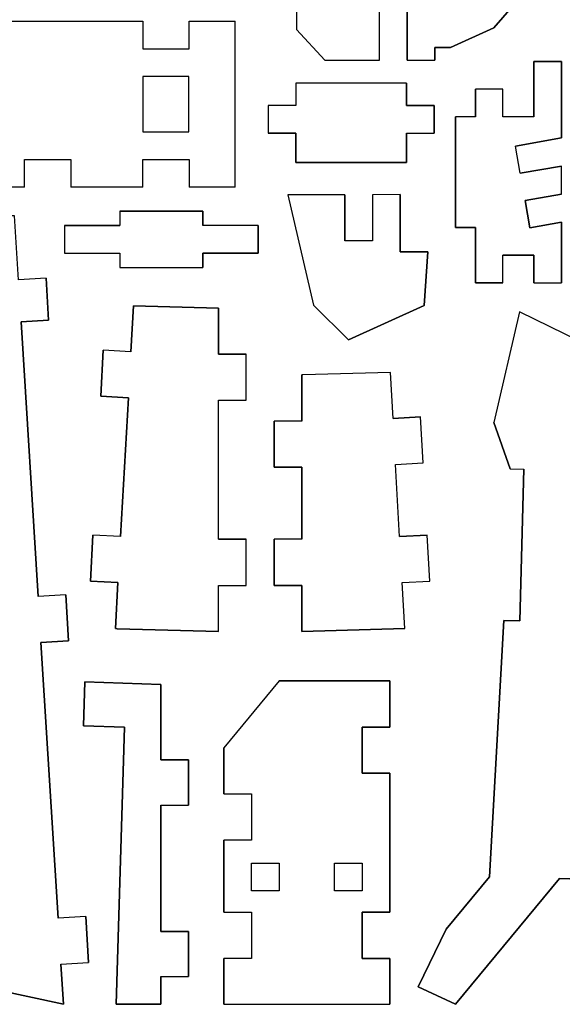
# Model space of a CAD drawing. Extents: x -17.1 to 17.1, y -14.2 to 14.2.
# Tile 18 of 32: x 3.6 to 9.5, y -13.9 to -3.2. Entities that reach past the tile are written whole.
import ezdxf

# ---------------------------------------------------------------- set-up
doc = ezdxf.new("R2010")
doc.units = 0
doc.header["$MEASUREMENT"] = 0
doc.layers.add('CAMADA_1', color=7, linetype='CONTINUOUS')

msp = doc.modelspace()

# ---------------------------------------------------------------- linework, layer by layer
at = {"layer": 'CAMADA_1', "color": 250}
for points, knots in [([(6.63843, -2.71611), (6.63843, -2.71611), (6.63843, -2.51979), (6.63843, -2.51979), (6.63843, -2.51979), (6.63843, -2.51979), (6.57546, -2.51979), (6.57546, -2.51979), (6.57546, -2.51979), (6.57546, -2.51979), (6.532, -1.80471), (6.532, -1.80471), (6.532, -1.80471), (6.532, -1.80471), (6.356, -1.77547), (6.356, -1.77547), (6.356, -1.77547), (6.356, -1.77547), (6.35603, -1.52983), (6.35603, -1.52983), (6.35603, -1.52983), (6.35603, -1.52983), (6.22875, -1.52983), (6.22875, -1.52983), (6.22875, -1.52983), (6.22875, -1.52983), (6.59659, -0.97392), (6.59659, -0.97392), (6.59659, -0.97392), (6.59659, -0.97392), (6.63706, -0.95109), (6.63706, -0.95109), (6.63706, -0.95109), (6.63706, -0.95109), (6.63709, -1.28154), (6.63709, -1.28154), (6.63709, -1.28154), (6.63709, -1.28154), (6.93702, -1.28158), (6.93702, -1.28158), (6.93702, -1.28158), (6.93702, -1.28158), (6.93699, -1.60349), (6.93699, -1.60349), (6.93699, -1.60349), (6.93699, -1.60349), (7.23773, -1.60345), (7.23773, -1.60345), (7.23773, -1.60345), (7.23773, -1.60345), (7.23777, -1.28161), (7.23777, -1.28161), (7.23777, -1.28161), (7.23777, -1.28161), (7.5384, -1.28161), (7.5384, -1.28161), (7.5384, -1.28161), (7.5384, -1.28161), (7.5384, -1.60349), (7.5384, -1.60349), (7.5384, -1.60349), (7.5384, -1.60349), (7.83844, -1.60345), (7.83844, -1.60345), (7.83844, -1.60345), (7.83844, -1.60345), (7.83844, -1.28165), (7.83844, -1.28165), (7.83844, -1.28165), (7.83844, -1.28165), (8.13841, -1.28165), (8.13841, -1.28165), (8.13841, -1.28165), (8.13841, -1.28165), (8.13841, -1.60345), (8.13841, -1.60345), (8.13841, -1.60345), (8.13841, -1.60345), (8.43845, -1.60359), (8.43845, -1.60359), (8.43845, -1.60359), (8.43845, -1.60359), (8.43848, -1.28154), (8.43848, -1.28154), (8.43848, -1.28154), (8.43848, -1.28154), (8.73845, -1.28168), (8.73845, -1.28168), (8.73845, -1.28168), (8.73845, -1.28168), (8.73838, -1.60359), (8.73838, -1.60359), (8.73838, -1.60359), (8.73838, -1.60359), (9.03845, -1.60349), (9.03845, -1.60349), (9.03845, -1.60349), (9.03845, -1.60349), (9.03845, -1.13059), (9.03845, -1.13059), (9.03845, -1.13059), (9.03845, -1.13059), (9.24835, -1.65961), (9.24835, -1.65961), (9.24835, -1.65961), (9.24835, -1.65961), (9.24835, -2.50071), (9.24835, -2.50071), (9.24835, -2.50071), (9.24835, -2.50071), (9.04416, -3.00955), (9.04416, -3.00955), (9.04416, -3.00955), (9.04416, -3.00955), (8.77704, -3.31897), (8.77704, -3.31897), (8.77704, -3.31897), (8.77704, -3.31897), (8.30647, -3.53152), (8.30647, -3.53152), (8.30647, -3.53152), (8.30647, -3.53152), (8.13647, -3.53152), (8.13647, -3.53152), (8.13647, -3.53152), (8.13647, -3.53152), (8.13647, -3.66844), (8.13647, -3.66844), (8.13647, -3.66844), (8.13647, -3.66844), (7.83841, -3.66844), (7.83841, -3.66844), (7.83841, -3.66844), (7.83841, -3.66844), (7.83844, -2.63596), (7.83844, -2.63596), (7.83844, -2.63596), (7.83844, -2.63596), (7.53844, -2.63596), (7.53844, -2.63596), (7.53844, -2.63596), (7.53844, -2.63596), (7.53844, -3.66844), (7.53844, -3.66844), (7.53844, -3.66844), (7.53844, -3.66844), (6.94404, -3.66844), (6.94404, -3.66844), (6.94404, -3.66844), (6.94404, -3.66844), (6.63843, -3.33848), (6.63843, -3.33848), (6.63843, -3.33848), (6.63843, -3.33848), (6.63843, -3.05795), (6.63843, -3.05795), (6.63843, -3.05795), (6.63843, -3.05795), (6.33843, -3.05795), (6.33843, -3.05795), (6.33843, -3.05795), (6.33843, -3.05795), (6.33843, -2.71611), (6.33843, -2.71611), (6.33843, -2.71611), (6.33843, -2.71611), (6.63843, -2.71611), (6.63843, -2.71611)], [0, 0, 0, 0, 0.02325581, 0.02325581, 0.02325581, 0.02325581, 0.04651163, 0.04651163, 0.04651163, 0.04651163, 0.06976744, 0.06976744, 0.06976744, 0.06976744, 0.09302326, 0.09302326, 0.09302326, 0.09302326, 0.11627907, 0.11627907, 0.11627907, 0.11627907, 0.13953488, 0.13953488, 0.13953488, 0.13953488, 0.1627907, 0.1627907, 0.1627907, 0.1627907, 0.18604651, 0.18604651, 0.18604651, 0.18604651, 0.20930233, 0.20930233, 0.20930233, 0.20930233, 0.23255814, 0.23255814, 0.23255814, 0.23255814, 0.25581395, 0.25581395, 0.25581395, 0.25581395, 0.27906977, 0.27906977, 0.27906977, 0.27906977, 0.30232558, 0.30232558, 0.30232558, 0.30232558, 0.3255814, 0.3255814, 0.3255814, 0.3255814, 0.34883721, 0.34883721, 0.34883721, 0.34883721, 0.37209302, 0.37209302, 0.37209302, 0.37209302, 0.39534884, 0.39534884, 0.39534884, 0.39534884, 0.41860465, 0.41860465, 0.41860465, 0.41860465, 0.44186047, 0.44186047, 0.44186047, 0.44186047, 0.46511628, 0.46511628, 0.46511628, 0.46511628, 0.48837209, 0.48837209, 0.48837209, 0.48837209, 0.51162791, 0.51162791, 0.51162791, 0.51162791, 0.53488372, 0.53488372, 0.53488372, 0.53488372, 0.55813953, 0.55813953, 0.55813953, 0.55813953, 0.58139535, 0.58139535, 0.58139535, 0.58139535, 0.60465116, 0.60465116, 0.60465116, 0.60465116, 0.62790698, 0.62790698, 0.62790698, 0.62790698, 0.65116279, 0.65116279, 0.65116279, 0.65116279, 0.6744186, 0.6744186, 0.6744186, 0.6744186, 0.69767442, 0.69767442, 0.69767442, 0.69767442, 0.72093023, 0.72093023, 0.72093023, 0.72093023, 0.74418605, 0.74418605, 0.74418605, 0.74418605, 0.76744186, 0.76744186, 0.76744186, 0.76744186, 0.79069767, 0.79069767, 0.79069767, 0.79069767, 0.81395349, 0.81395349, 0.81395349, 0.81395349, 0.8372093, 0.8372093, 0.8372093, 0.8372093, 0.86046512, 0.86046512, 0.86046512, 0.86046512, 0.88372093, 0.88372093, 0.88372093, 0.88372093, 0.90697674, 0.90697674, 0.90697674, 0.90697674, 0.93023256, 0.93023256, 0.93023256, 0.93023256, 0.95348837, 0.95348837, 0.95348837, 0.95348837, 1, 1, 1, 1]), ([(8.36108, -5.48559), (8.36108, -5.48559), (8.36108, -4.28562), (8.36108, -4.28562), (8.36108, -4.28562), (8.36108, -4.28562), (8.57747, -4.28562), (8.57747, -4.28562), (8.57747, -4.28562), (8.57747, -4.28562), (8.57747, -3.98562), (8.57747, -3.98562), (8.57747, -3.98562), (8.57747, -3.98562), (8.87511, -3.98562), (8.87511, -3.98562), (8.87511, -3.98562), (8.87511, -3.98562), (8.87511, -4.28562), (8.87511, -4.28562), (8.87511, -4.28562), (8.87511, -4.28562), (9.21068, -4.28562), (9.21068, -4.28562), (9.21068, -4.28562), (9.21068, -4.28562), (9.21068, -3.68562), (9.21068, -3.68562), (9.21068, -3.68562), (9.21068, -3.68562), (9.51068, -3.68562), (9.51068, -3.68562), (9.51068, -3.68562), (9.51068, -3.68562), (9.51068, -4.51352), (9.51068, -4.51352), (9.51068, -4.51352), (9.51068, -4.51352), (9.01121, -4.60157), (9.01121, -4.60157), (9.01121, -4.60157), (9.01121, -4.60157), (9.06329, -4.89702), (9.06329, -4.89702), (9.06329, -4.89702), (9.06329, -4.89702), (9.51068, -4.81814), (9.51068, -4.81814), (9.51068, -4.81814), (9.51068, -4.81814), (9.51068, -5.1228), (9.51068, -5.1228), (9.51068, -5.1228), (9.51068, -5.1228), (9.11539, -5.19251), (9.11539, -5.19251), (9.11539, -5.19251), (9.11539, -5.19251), (9.1675, -5.48792), (9.1675, -5.48792), (9.1675, -5.48792), (9.1675, -5.48792), (9.51068, -5.42739), (9.51068, -5.42739), (9.51068, -5.42739), (9.51068, -5.42739), (9.51068, -6.08563), (9.51068, -6.08563), (9.51068, -6.08563), (9.51068, -6.08563), (9.21068, -6.08563), (9.21068, -6.08563), (9.21068, -6.08563), (9.21068, -6.08563), (9.21068, -5.78563), (9.21068, -5.78563), (9.21068, -5.78563), (9.21068, -5.78563), (8.87511, -5.78563), (8.87511, -5.78563), (8.87511, -5.78563), (8.87511, -5.78563), (8.87511, -6.08563), (8.87511, -6.08563), (8.87511, -6.08563), (8.87511, -6.08563), (8.57747, -6.08563), (8.57747, -6.08563), (8.57747, -6.08563), (8.57747, -6.08563), (8.57747, -5.48559), (8.57747, -5.48559), (8.57747, -5.48559), (8.57747, -5.48559), (8.36108, -5.48559), (8.36108, -5.48559)], [0, 0, 0, 0, 0.04, 0.04, 0.04, 0.04, 0.08, 0.08, 0.08, 0.08, 0.12, 0.12, 0.12, 0.12, 0.16, 0.16, 0.16, 0.16, 0.2, 0.2, 0.2, 0.2, 0.24, 0.24, 0.24, 0.24, 0.28, 0.28, 0.28, 0.28, 0.32, 0.32, 0.32, 0.32, 0.36, 0.36, 0.36, 0.36, 0.4, 0.4, 0.4, 0.4, 0.44, 0.44, 0.44, 0.44, 0.48, 0.48, 0.48, 0.48, 0.52, 0.52, 0.52, 0.52, 0.56, 0.56, 0.56, 0.56, 0.6, 0.6, 0.6, 0.6, 0.64, 0.64, 0.64, 0.64, 0.68, 0.68, 0.68, 0.68, 0.72, 0.72, 0.72, 0.72, 0.76, 0.76, 0.76, 0.76, 0.8, 0.8, 0.8, 0.8, 0.84, 0.84, 0.84, 0.84, 0.88, 0.88, 0.88, 0.88, 0.92, 0.92, 0.92, 0.92, 1, 1, 1, 1]), ([(6.33056, -4.46141), (6.33056, -4.46141), (6.33056, -4.16141), (6.33056, -4.16141), (6.33056, -4.16141), (6.33056, -4.16141), (6.63056, -4.16141), (6.63056, -4.16141), (6.63056, -4.16141), (6.63056, -4.16141), (6.63056, -3.91863), (6.63056, -3.91863), (6.63056, -3.91863), (6.63056, -3.91863), (7.83061, -3.91863), (7.83061, -3.91863), (7.83061, -3.91863), (7.83061, -3.91863), (7.83061, -4.16141), (7.83061, -4.16141), (7.83061, -4.16141), (7.83061, -4.16141), (8.13058, -4.16141), (8.13058, -4.16141), (8.13058, -4.16141), (8.13058, -4.16141), (8.13058, -4.46141), (8.13058, -4.46141), (8.13058, -4.46141), (8.13058, -4.46141), (7.83061, -4.46141), (7.83061, -4.46141), (7.83061, -4.46141), (7.83061, -4.46141), (7.83061, -4.78141), (7.83061, -4.78141), (7.83061, -4.78141), (7.83061, -4.78141), (6.63056, -4.78141), (6.63056, -4.78141), (6.63056, -4.78141), (6.63056, -4.78141), (6.63056, -4.46141), (6.63056, -4.46141), (6.63056, -4.46141), (6.63056, -4.46141), (6.33056, -4.46141), (6.33056, -4.46141)], [0, 0, 0, 0, 0.07692308, 0.07692308, 0.07692308, 0.07692308, 0.15384615, 0.15384615, 0.15384615, 0.15384615, 0.23076923, 0.23076923, 0.23076923, 0.23076923, 0.30769231, 0.30769231, 0.30769231, 0.30769231, 0.38461538, 0.38461538, 0.38461538, 0.38461538, 0.46153846, 0.46153846, 0.46153846, 0.46153846, 0.53846154, 0.53846154, 0.53846154, 0.53846154, 0.61538462, 0.61538462, 0.61538462, 0.61538462, 0.69230769, 0.69230769, 0.69230769, 0.69230769, 0.76923077, 0.76923077, 0.76923077, 0.76923077, 0.84615385, 0.84615385, 0.84615385, 0.84615385, 1, 1, 1, 1]), ([(8.02121, -6.33145), (8.02121, -6.33145), (7.20171, -6.70349), (7.20171, -6.70349), (7.20171, -6.70349), (7.20171, -6.70349), (6.82343, -6.32898), (6.82343, -6.32898), (6.82343, -6.32898), (6.82343, -6.32898), (6.54519, -5.12925), (6.54519, -5.12925), (6.54519, -5.12925), (6.54519, -5.12925), (7.16079, -5.12894), (7.16079, -5.12894), (7.16079, -5.12894), (7.16079, -5.12894), (7.16104, -5.62893), (7.16104, -5.62893), (7.16104, -5.62893), (7.16104, -5.62893), (7.46083, -5.62879), (7.46083, -5.62879), (7.46083, -5.62879), (7.46083, -5.62879), (7.46058, -5.1288), (7.46058, -5.1288), (7.46058, -5.1288), (7.46058, -5.1288), (7.76058, -5.12865), (7.76058, -5.12865), (7.76058, -5.12865), (7.76058, -5.12865), (7.76058, -5.74834), (7.76058, -5.74834), (7.76058, -5.74834), (7.76058, -5.74834), (8.06058, -5.7482), (8.06058, -5.7482), (8.06058, -5.7482), (8.06058, -5.7482), (8.02121, -6.33145), (8.02121, -6.33145)], [0, 0, 0, 0, 0.08333333, 0.08333333, 0.08333333, 0.08333333, 0.16666667, 0.16666667, 0.16666667, 0.16666667, 0.25, 0.25, 0.25, 0.25, 0.33333333, 0.33333333, 0.33333333, 0.33333333, 0.41666667, 0.41666667, 0.41666667, 0.41666667, 0.5, 0.5, 0.5, 0.5, 0.58333333, 0.58333333, 0.58333333, 0.58333333, 0.66666667, 0.66666667, 0.66666667, 0.66666667, 0.75, 0.75, 0.75, 0.75, 0.83333333, 0.83333333, 0.83333333, 0.83333333, 1, 1, 1, 1]), ([(4.72341, -5.30804), (4.72341, -5.30804), (5.62342, -5.30804), (5.62342, -5.30804), (5.62342, -5.30804), (5.62342, -5.30804), (5.62342, -5.46415), (5.62342, -5.46415), (5.62342, -5.46415), (5.62342, -5.46415), (6.22342, -5.46415), (6.22342, -5.46415), (6.22342, -5.46415), (6.22342, -5.46415), (6.22342, -5.76415), (6.22342, -5.76415), (6.22342, -5.76415), (6.22342, -5.76415), (5.62342, -5.76415), (5.62342, -5.76415), (5.62342, -5.76415), (5.62342, -5.76415), (5.62342, -5.92025), (5.62342, -5.92025), (5.62342, -5.92025), (5.62342, -5.92025), (4.72341, -5.92025), (4.72341, -5.92025), (4.72341, -5.92025), (4.72341, -5.92025), (4.72341, -5.76415), (4.72341, -5.76415), (4.72341, -5.76415), (4.72341, -5.76415), (4.12341, -5.76415), (4.12341, -5.76415), (4.12341, -5.76415), (4.12341, -5.76415), (4.12341, -5.46415), (4.12341, -5.46415), (4.12341, -5.46415), (4.12341, -5.46415), (4.72341, -5.46415), (4.72341, -5.46415), (4.72341, -5.46415), (4.72341, -5.46415), (4.72341, -5.30804), (4.72341, -5.30804)], [0, 0, 0, 0, 0.07692308, 0.07692308, 0.07692308, 0.07692308, 0.15384615, 0.15384615, 0.15384615, 0.15384615, 0.23076923, 0.23076923, 0.23076923, 0.23076923, 0.30769231, 0.30769231, 0.30769231, 0.30769231, 0.38461538, 0.38461538, 0.38461538, 0.38461538, 0.46153846, 0.46153846, 0.46153846, 0.46153846, 0.53846154, 0.53846154, 0.53846154, 0.53846154, 0.61538462, 0.61538462, 0.61538462, 0.61538462, 0.69230769, 0.69230769, 0.69230769, 0.69230769, 0.76923077, 0.76923077, 0.76923077, 0.76923077, 0.84615385, 0.84615385, 0.84615385, 0.84615385, 1, 1, 1, 1]), ([(3.57995, -5.3569), (3.57995, -5.3569), (3.62292, -6.05336), (3.62292, -6.05336), (3.62292, -6.05336), (3.62292, -6.05336), (3.92233, -6.03473), (3.92233, -6.03473), (3.92233, -6.03473), (3.92233, -6.03473), (3.95055, -6.48808), (3.95055, -6.48808), (3.95055, -6.48808), (3.95055, -6.48808), (3.65111, -6.50671), (3.65111, -6.50671), (3.65111, -6.50671), (3.65111, -6.50671), (3.83649, -9.48677), (3.83649, -9.48677), (3.83649, -9.48677), (3.83649, -9.48677), (4.13593, -9.46814), (4.13593, -9.46814), (4.13593, -9.46814), (4.13593, -9.46814), (4.16698, -9.96718), (4.16698, -9.96718), (4.16698, -9.96718), (4.16698, -9.96718), (3.86754, -9.9858), (3.86754, -9.9858), (3.86754, -9.9858), (3.86754, -9.9858), (4.05356, -12.97598), (4.05356, -12.97598), (4.05356, -12.97598), (4.05356, -12.97598), (4.353, -12.95736), (4.353, -12.95736), (4.353, -12.95736), (4.353, -12.95736), (4.38404, -13.4564), (4.38404, -13.4564), (4.38404, -13.4564), (4.38404, -13.4564), (4.0846, -13.47502), (4.0846, -13.47502), (4.0846, -13.47502), (4.0846, -13.47502), (4.11166, -13.90975), (4.11166, -13.90975), (4.11166, -13.90975), (4.11166, -13.90975), (1.99108, -13.45389), (1.99108, -13.45389), (1.99108, -13.45389), (1.99108, -13.45389), (1.99485, -13.40821), (1.99485, -13.40821), (1.99485, -13.40821), (1.99485, -13.40821), (2.03013, -12.95542), (2.03013, -12.95542), (2.03013, -12.95542), (2.03013, -12.95542), (1.73186, -12.93206), (1.73186, -12.93206), (1.73186, -12.93206), (1.73186, -12.93206), (1.77091, -12.43359), (1.77091, -12.43359), (1.77091, -12.43359), (1.77091, -12.43359), (2.06918, -12.45694), (2.06918, -12.45694), (2.06918, -12.45694), (2.06918, -12.45694), (2.29454, -9.57944), (2.29454, -9.57944), (2.29454, -9.57944), (2.29454, -9.57944), (1.99549, -9.55602), (1.99549, -9.55602), (1.99549, -9.55602), (1.99549, -9.55602), (2.03451, -9.05754), (2.03451, -9.05754), (2.03451, -9.05754), (2.03451, -9.05754), (2.33359, -9.08096), (2.33359, -9.08096), (2.33359, -9.08096), (2.33359, -9.08096), (2.55891, -6.20343), (2.55891, -6.20343), (2.55891, -6.20343), (2.55891, -6.20343), (2.25982, -6.18), (2.25982, -6.18), (2.25982, -6.18), (2.25982, -6.18), (2.29884, -5.68153), (2.29884, -5.68153), (2.29884, -5.68153), (2.29884, -5.68153), (2.59793, -5.70495), (2.59793, -5.70495), (2.59793, -5.70495), (2.59793, -5.70495), (2.6252, -5.3569), (2.6252, -5.3569), (2.6252, -5.3569), (2.6252, -5.3569), (3.57995, -5.3569), (3.57995, -5.3569)], [0, 0, 0, 0, 0.03333333, 0.03333333, 0.03333333, 0.03333333, 0.06666667, 0.06666667, 0.06666667, 0.06666667, 0.1, 0.1, 0.1, 0.1, 0.13333333, 0.13333333, 0.13333333, 0.13333333, 0.16666667, 0.16666667, 0.16666667, 0.16666667, 0.2, 0.2, 0.2, 0.2, 0.23333333, 0.23333333, 0.23333333, 0.23333333, 0.26666667, 0.26666667, 0.26666667, 0.26666667, 0.3, 0.3, 0.3, 0.3, 0.33333333, 0.33333333, 0.33333333, 0.33333333, 0.36666667, 0.36666667, 0.36666667, 0.36666667, 0.4, 0.4, 0.4, 0.4, 0.43333333, 0.43333333, 0.43333333, 0.43333333, 0.46666667, 0.46666667, 0.46666667, 0.46666667, 0.5, 0.5, 0.5, 0.5, 0.53333333, 0.53333333, 0.53333333, 0.53333333, 0.56666667, 0.56666667, 0.56666667, 0.56666667, 0.6, 0.6, 0.6, 0.6, 0.63333333, 0.63333333, 0.63333333, 0.63333333, 0.66666667, 0.66666667, 0.66666667, 0.66666667, 0.7, 0.7, 0.7, 0.7, 0.73333333, 0.73333333, 0.73333333, 0.73333333, 0.76666667, 0.76666667, 0.76666667, 0.76666667, 0.8, 0.8, 0.8, 0.8, 0.83333333, 0.83333333, 0.83333333, 0.83333333, 0.86666667, 0.86666667, 0.86666667, 0.86666667, 0.9, 0.9, 0.9, 0.9, 0.93333333, 0.93333333, 0.93333333, 0.93333333, 1, 1, 1, 1]), ([(5.79057, -9.86671), (5.79057, -9.86671), (4.6941, -9.83651), (4.6941, -9.83651), (4.6941, -9.83651), (4.6941, -9.83651), (4.67413, -9.83538), (4.67413, -9.83538), (4.67413, -9.83538), (4.67413, -9.83538), (4.70218, -9.33616), (4.70218, -9.33616), (4.70218, -9.33616), (4.70218, -9.33616), (4.40267, -9.31934), (4.40267, -9.31934), (4.40267, -9.31934), (4.40267, -9.31934), (4.43071, -8.82012), (4.43071, -8.82012), (4.43071, -8.82012), (4.43071, -8.82012), (4.73022, -8.83695), (4.73022, -8.83695), (4.73022, -8.83695), (4.73022, -8.83695), (4.81485, -7.33126), (4.81485, -7.33126), (4.81485, -7.33126), (4.81485, -7.33126), (4.51531, -7.31443), (4.51531, -7.31443), (4.51531, -7.31443), (4.51531, -7.31443), (4.54336, -6.81521), (4.54336, -6.81521), (4.54336, -6.81521), (4.54336, -6.81521), (4.8429, -6.83204), (4.8429, -6.83204), (4.8429, -6.83204), (4.8429, -6.83204), (4.87094, -6.33283), (4.87094, -6.33283), (4.87094, -6.33283), (4.87094, -6.33283), (5.79057, -6.35865), (5.79057, -6.35865), (5.79057, -6.35865), (5.79057, -6.35865), (5.79057, -6.85864), (5.79057, -6.85864), (5.79057, -6.85864), (5.79057, -6.85864), (6.09057, -6.85864), (6.09057, -6.85864), (6.09057, -6.85864), (6.09057, -6.85864), (6.09057, -7.35863), (6.09057, -7.35863), (6.09057, -7.35863), (6.09057, -7.35863), (5.79057, -7.35863), (5.79057, -7.35863), (5.79057, -7.35863), (5.79057, -7.35863), (5.79057, -8.86672), (5.79057, -8.86672), (5.79057, -8.86672), (5.79057, -8.86672), (6.09057, -8.86672), (6.09057, -8.86672), (6.09057, -8.86672), (6.09057, -8.86672), (6.09057, -9.36671), (6.09057, -9.36671), (6.09057, -9.36671), (6.09057, -9.36671), (5.79057, -9.36671), (5.79057, -9.36671), (5.79057, -9.36671), (5.79057, -9.36671), (5.79057, -9.86671), (5.79057, -9.86671)], [0, 0, 0, 0, 0.04545455, 0.04545455, 0.04545455, 0.04545455, 0.09090909, 0.09090909, 0.09090909, 0.09090909, 0.13636364, 0.13636364, 0.13636364, 0.13636364, 0.18181818, 0.18181818, 0.18181818, 0.18181818, 0.22727273, 0.22727273, 0.22727273, 0.22727273, 0.27272727, 0.27272727, 0.27272727, 0.27272727, 0.31818182, 0.31818182, 0.31818182, 0.31818182, 0.36363636, 0.36363636, 0.36363636, 0.36363636, 0.40909091, 0.40909091, 0.40909091, 0.40909091, 0.45454545, 0.45454545, 0.45454545, 0.45454545, 0.5, 0.5, 0.5, 0.5, 0.54545455, 0.54545455, 0.54545455, 0.54545455, 0.59090909, 0.59090909, 0.59090909, 0.59090909, 0.63636364, 0.63636364, 0.63636364, 0.63636364, 0.68181818, 0.68181818, 0.68181818, 0.68181818, 0.72727273, 0.72727273, 0.72727273, 0.72727273, 0.77272727, 0.77272727, 0.77272727, 0.77272727, 0.81818182, 0.81818182, 0.81818182, 0.81818182, 0.86363636, 0.86363636, 0.86363636, 0.86363636, 0.90909091, 0.90909091, 0.90909091, 0.90909091, 1, 1, 1, 1]), ([(7.95775, -13.72172), (7.95775, -13.72172), (8.25938, -13.09349), (8.25938, -13.09349), (8.25938, -13.09349), (8.25938, -13.09349), (8.73019, -12.52559), (8.73019, -12.52559), (8.73019, -12.52559), (8.73019, -12.52559), (8.88633, -9.74722), (8.88633, -9.74722), (8.88633, -9.74722), (8.88633, -9.74722), (9.05662, -9.75198), (9.05662, -9.75198), (9.05662, -9.75198), (9.05662, -9.75198), (9.10283, -8.10564), (9.10283, -8.10564), (9.10283, -8.10564), (9.10283, -8.10564), (8.95287, -8.10144), (8.95287, -8.10144), (8.95287, -8.10144), (8.95287, -8.10144), (8.77729, -7.59891), (8.77729, -7.59891), (8.77729, -7.59891), (8.77729, -7.59891), (9.05369, -6.39876), (9.05369, -6.39876), (9.05369, -6.39876), (9.05369, -6.39876), (9.87644, -6.79997), (9.87644, -6.79997), (9.87644, -6.79997), (9.87644, -6.79997), (9.70887, -7.14361), (9.70887, -7.14361), (9.70887, -7.14361), (9.70887, -7.14361), (9.9785, -7.27513), (9.9785, -7.27513), (9.9785, -7.27513), (9.9785, -7.27513), (9.87418, -7.48835), (9.87418, -7.48835), (9.87418, -7.48835), (9.87418, -7.48835), (9.88025, -7.49131), (9.88025, -7.49131), (9.88025, -7.49131), (9.88025, -7.49131), (10.14346, -7.62075), (10.14346, -7.62075), (10.14346, -7.62075), (10.14346, -7.62075), (9.85252, -8.1267), (9.85252, -8.1267), (9.85252, -8.1267), (9.85252, -8.1267), (9.70259, -8.12247), (9.70259, -8.12247), (9.70259, -8.12247), (9.70259, -8.12247), (9.65637, -9.76881), (9.65637, -9.76881), (9.65637, -9.76881), (9.65637, -9.76881), (9.82666, -9.77361), (9.82666, -9.77361), (9.82666, -9.77361), (9.82666, -9.77361), (9.82666, -11.02481), (9.82666, -11.02481), (9.82666, -11.02481), (9.82666, -11.02481), (10.12666, -11.02481), (10.12666, -11.02481), (10.12666, -11.02481), (10.12666, -11.02481), (10.12666, -11.32481), (10.12666, -11.32481), (10.12666, -11.32481), (10.12666, -11.32481), (9.82666, -11.32481), (9.82666, -11.32481), (9.82666, -11.32481), (9.82666, -11.32481), (9.82666, -12.55639), (9.82666, -12.55639), (9.82666, -12.55639), (9.82666, -12.55639), (9.48669, -12.54683), (9.48669, -12.54683), (9.48669, -12.54683), (9.48669, -12.54683), (8.35946, -13.90975), (8.35946, -13.90975), (8.35946, -13.90975), (8.35946, -13.90975), (7.95775, -13.72172), (7.95775, -13.72172)], [0, 0, 0, 0, 0.03703704, 0.03703704, 0.03703704, 0.03703704, 0.07407407, 0.07407407, 0.07407407, 0.07407407, 0.11111111, 0.11111111, 0.11111111, 0.11111111, 0.14814815, 0.14814815, 0.14814815, 0.14814815, 0.18518519, 0.18518519, 0.18518519, 0.18518519, 0.22222222, 0.22222222, 0.22222222, 0.22222222, 0.25925926, 0.25925926, 0.25925926, 0.25925926, 0.2962963, 0.2962963, 0.2962963, 0.2962963, 0.33333333, 0.33333333, 0.33333333, 0.33333333, 0.37037037, 0.37037037, 0.37037037, 0.37037037, 0.40740741, 0.40740741, 0.40740741, 0.40740741, 0.44444444, 0.44444444, 0.44444444, 0.44444444, 0.48148148, 0.48148148, 0.48148148, 0.48148148, 0.51851852, 0.51851852, 0.51851852, 0.51851852, 0.55555556, 0.55555556, 0.55555556, 0.55555556, 0.59259259, 0.59259259, 0.59259259, 0.59259259, 0.62962963, 0.62962963, 0.62962963, 0.62962963, 0.66666667, 0.66666667, 0.66666667, 0.66666667, 0.7037037, 0.7037037, 0.7037037, 0.7037037, 0.74074074, 0.74074074, 0.74074074, 0.74074074, 0.77777778, 0.77777778, 0.77777778, 0.77777778, 0.81481481, 0.81481481, 0.81481481, 0.81481481, 0.85185185, 0.85185185, 0.85185185, 0.85185185, 0.88888889, 0.88888889, 0.88888889, 0.88888889, 0.92592593, 0.92592593, 0.92592593, 0.92592593, 1, 1, 1, 1]), ([(6.70514, -7.08393), (6.70514, -7.08393), (7.65545, -7.05697), (7.65545, -7.05697), (7.65545, -7.05697), (7.65545, -7.05697), (7.68354, -7.55619), (7.68354, -7.55619), (7.68354, -7.55619), (7.68354, -7.55619), (7.98304, -7.53936), (7.98304, -7.53936), (7.98304, -7.53936), (7.98304, -7.53936), (8.01109, -8.03858), (8.01109, -8.03858), (8.01109, -8.03858), (8.01109, -8.03858), (7.71158, -8.0554), (7.71158, -8.0554), (7.71158, -8.0554), (7.71158, -8.0554), (7.7555, -8.83695), (7.7555, -8.83695), (7.7555, -8.83695), (7.7555, -8.83695), (8.05501, -8.82012), (8.05501, -8.82012), (8.05501, -8.82012), (8.05501, -8.82012), (8.08306, -9.31934), (8.08306, -9.31934), (8.08306, -9.31934), (8.08306, -9.31934), (7.78355, -9.33616), (7.78355, -9.33616), (7.78355, -9.33616), (7.78355, -9.33616), (7.81159, -9.83538), (7.81159, -9.83538), (7.81159, -9.83538), (7.81159, -9.83538), (6.69516, -9.86671), (6.69516, -9.86671), (6.69516, -9.86671), (6.69516, -9.86671), (6.69516, -9.36671), (6.69516, -9.36671), (6.69516, -9.36671), (6.69516, -9.36671), (6.39516, -9.36671), (6.39516, -9.36671), (6.39516, -9.36671), (6.39516, -9.36671), (6.39516, -8.86672), (6.39516, -8.86672), (6.39516, -8.86672), (6.39516, -8.86672), (6.69516, -8.86672), (6.69516, -8.86672), (6.69516, -8.86672), (6.69516, -8.86672), (6.69516, -8.08394), (6.69516, -8.08394), (6.69516, -8.08394), (6.69516, -8.08394), (6.39516, -8.08394), (6.39516, -8.08394), (6.39516, -8.08394), (6.39516, -8.08394), (6.39516, -7.58392), (6.39516, -7.58392), (6.39516, -7.58392), (6.39516, -7.58392), (6.69516, -7.58392), (6.69516, -7.58392), (6.69516, -7.58392), (6.69516, -7.58392), (6.69516, -7.08393), (6.69516, -7.08393), (6.69516, -7.08393), (6.69516, -7.08393), (6.70514, -7.08393), (6.70514, -7.08393)], [0, 0, 0, 0, 0.04545455, 0.04545455, 0.04545455, 0.04545455, 0.09090909, 0.09090909, 0.09090909, 0.09090909, 0.13636364, 0.13636364, 0.13636364, 0.13636364, 0.18181818, 0.18181818, 0.18181818, 0.18181818, 0.22727273, 0.22727273, 0.22727273, 0.22727273, 0.27272727, 0.27272727, 0.27272727, 0.27272727, 0.31818182, 0.31818182, 0.31818182, 0.31818182, 0.36363636, 0.36363636, 0.36363636, 0.36363636, 0.40909091, 0.40909091, 0.40909091, 0.40909091, 0.45454545, 0.45454545, 0.45454545, 0.45454545, 0.5, 0.5, 0.5, 0.5, 0.54545455, 0.54545455, 0.54545455, 0.54545455, 0.59090909, 0.59090909, 0.59090909, 0.59090909, 0.63636364, 0.63636364, 0.63636364, 0.63636364, 0.68181818, 0.68181818, 0.68181818, 0.68181818, 0.72727273, 0.72727273, 0.72727273, 0.72727273, 0.77272727, 0.77272727, 0.77272727, 0.77272727, 0.81818182, 0.81818182, 0.81818182, 0.81818182, 0.86363636, 0.86363636, 0.86363636, 0.86363636, 0.90909091, 0.90909091, 0.90909091, 0.90909091, 1, 1, 1, 1]), ([(4.77146, -10.90253), (4.77146, -10.90253), (4.32816, -10.88856), (4.32816, -10.88856), (4.32816, -10.88856), (4.32816, -10.88856), (4.34312, -10.41376), (4.34312, -10.41376), (4.34312, -10.41376), (4.34312, -10.41376), (5.16576, -10.43969), (5.16576, -10.43969), (5.16576, -10.43969), (5.16576, -10.43969), (5.16576, -11.2588), (5.16576, -11.2588), (5.16576, -11.2588), (5.16576, -11.2588), (5.46576, -11.2588), (5.46576, -11.2588), (5.46576, -11.2588), (5.46576, -11.2588), (5.46576, -11.75146), (5.46576, -11.75146), (5.46576, -11.75146), (5.46576, -11.75146), (5.16576, -11.75146), (5.16576, -11.75146), (5.16576, -11.75146), (5.16576, -11.75146), (5.16576, -13.1196), (5.16576, -13.1196), (5.16576, -13.1196), (5.16576, -13.1196), (5.4658, -13.1196), (5.4658, -13.1196), (5.4658, -13.1196), (5.4658, -13.1196), (5.4658, -13.60961), (5.4658, -13.60961), (5.4658, -13.60961), (5.4658, -13.60961), (5.16576, -13.60961), (5.16576, -13.60961), (5.16576, -13.60961), (5.16576, -13.60961), (5.16576, -13.90975), (5.16576, -13.90975), (5.16576, -13.90975), (5.16576, -13.90975), (4.68348, -13.90975), (4.68348, -13.90975), (4.68348, -13.90975), (4.68348, -13.90975), (4.77146, -10.90253), (4.77146, -10.90253)], [0, 0, 0, 0, 0.06666667, 0.06666667, 0.06666667, 0.06666667, 0.13333333, 0.13333333, 0.13333333, 0.13333333, 0.2, 0.2, 0.2, 0.2, 0.26666667, 0.26666667, 0.26666667, 0.26666667, 0.33333333, 0.33333333, 0.33333333, 0.33333333, 0.4, 0.4, 0.4, 0.4, 0.46666667, 0.46666667, 0.46666667, 0.46666667, 0.53333333, 0.53333333, 0.53333333, 0.53333333, 0.6, 0.6, 0.6, 0.6, 0.66666667, 0.66666667, 0.66666667, 0.66666667, 0.73333333, 0.73333333, 0.73333333, 0.73333333, 0.8, 0.8, 0.8, 0.8, 0.86666667, 0.86666667, 0.86666667, 0.86666667, 1, 1, 1, 1]), ([(5.85019, -13.90975), (5.85019, -13.90975), (5.85019, -13.41114), (5.85019, -13.41114), (5.85019, -13.41114), (5.85019, -13.41114), (6.15019, -13.41114), (6.15019, -13.41114), (6.15019, -13.41114), (6.15019, -13.41114), (6.15019, -12.91111), (6.15019, -12.91111), (6.15019, -12.91111), (6.15019, -12.91111), (5.85019, -12.91111), (5.85019, -12.91111), (5.85019, -12.91111), (5.85019, -12.91111), (5.85019, -12.12833), (5.85019, -12.12833), (5.85019, -12.12833), (5.85019, -12.12833), (6.15019, -12.12833), (6.15019, -12.12833), (6.15019, -12.12833), (6.15019, -12.12833), (6.15019, -11.62834), (6.15019, -11.62834), (6.15019, -11.62834), (6.15019, -11.62834), (5.85019, -11.62834), (5.85019, -11.62834), (5.85019, -11.62834), (5.85019, -11.62834), (5.85019, -11.12835), (5.85019, -11.12835), (5.85019, -11.12835), (5.85019, -11.12835), (6.45015, -10.40303), (6.45015, -10.40303), (6.45015, -10.40303), (6.45015, -10.40303), (7.6502, -10.40303), (7.6502, -10.40303), (7.6502, -10.40303), (7.6502, -10.40303), (7.6502, -10.90306), (7.6502, -10.90306), (7.6502, -10.90306), (7.6502, -10.90306), (7.3502, -10.90306), (7.3502, -10.90306), (7.3502, -10.90306), (7.3502, -10.90306), (7.3502, -11.40305), (7.3502, -11.40305), (7.3502, -11.40305), (7.3502, -11.40305), (7.6502, -11.40305), (7.6502, -11.40305), (7.6502, -11.40305), (7.6502, -11.40305), (7.6502, -12.91111), (7.6502, -12.91111), (7.6502, -12.91111), (7.6502, -12.91111), (7.3502, -12.91111), (7.3502, -12.91111), (7.3502, -12.91111), (7.3502, -12.91111), (7.3502, -13.41114), (7.3502, -13.41114), (7.3502, -13.41114), (7.3502, -13.41114), (7.6502, -13.41114), (7.6502, -13.41114), (7.6502, -13.41114), (7.6502, -13.41114), (7.6502, -13.90975), (7.6502, -13.90975), (7.6502, -13.90975), (7.6502, -13.90975), (5.85019, -13.90975), (5.85019, -13.90975)], [0, 0, 0, 0, 0.04545455, 0.04545455, 0.04545455, 0.04545455, 0.09090909, 0.09090909, 0.09090909, 0.09090909, 0.13636364, 0.13636364, 0.13636364, 0.13636364, 0.18181818, 0.18181818, 0.18181818, 0.18181818, 0.22727273, 0.22727273, 0.22727273, 0.22727273, 0.27272727, 0.27272727, 0.27272727, 0.27272727, 0.31818182, 0.31818182, 0.31818182, 0.31818182, 0.36363636, 0.36363636, 0.36363636, 0.36363636, 0.40909091, 0.40909091, 0.40909091, 0.40909091, 0.45454545, 0.45454545, 0.45454545, 0.45454545, 0.5, 0.5, 0.5, 0.5, 0.54545455, 0.54545455, 0.54545455, 0.54545455, 0.59090909, 0.59090909, 0.59090909, 0.59090909, 0.63636364, 0.63636364, 0.63636364, 0.63636364, 0.68181818, 0.68181818, 0.68181818, 0.68181818, 0.72727273, 0.72727273, 0.72727273, 0.72727273, 0.77272727, 0.77272727, 0.77272727, 0.77272727, 0.81818182, 0.81818182, 0.81818182, 0.81818182, 0.86363636, 0.86363636, 0.86363636, 0.86363636, 0.90909091, 0.90909091, 0.90909091, 0.90909091, 1, 1, 1, 1]), ([(6.45019, -12.67813), (6.45019, -12.67813), (6.45019, -12.37817), (6.45019, -12.37817), (6.45019, -12.37817), (6.45019, -12.37817), (6.15019, -12.37817), (6.15019, -12.37817), (6.15019, -12.37817), (6.15019, -12.37817), (6.15019, -12.67813), (6.15019, -12.67813), (6.15019, -12.67813), (6.15019, -12.67813), (6.45019, -12.67813), (6.45019, -12.67813)], [0, 0, 0, 0, 0.2, 0.2, 0.2, 0.2, 0.4, 0.4, 0.4, 0.4, 0.6, 0.6, 0.6, 0.6, 1, 1, 1, 1]), ([(7.3502, -12.67813), (7.3502, -12.67813), (7.3502, -12.37817), (7.3502, -12.37817), (7.3502, -12.37817), (7.3502, -12.37817), (7.05019, -12.37817), (7.05019, -12.37817), (7.05019, -12.37817), (7.05019, -12.37817), (7.05019, -12.67813), (7.05019, -12.67813), (7.05019, -12.67813), (7.05019, -12.67813), (7.3502, -12.67813), (7.3502, -12.67813)], [0, 0, 0, 0, 0.2, 0.2, 0.2, 0.2, 0.4, 0.4, 0.4, 0.4, 0.6, 0.6, 0.6, 0.6, 1, 1, 1, 1])]:
    msp.add_open_spline(points, degree=3, knots=knots, dxfattribs=at)
for points in [[(7.53844, -3.66844), (7.53844, -3.66844), (7.53844, -2.63596), (7.53844, -2.63596)], [(7.83841, -3.66844), (7.83841, -3.66844), (7.83844, -2.63596), (7.83844, -2.63596)], [(6.63843, -3.05795), (6.63843, -3.05795), (6.63843, -3.33848), (6.63843, -3.33848)], [(9.04416, -3.00955), (9.04416, -3.00955), (8.77704, -3.31897), (8.77704, -3.31897)], [(3.46484, -3.2475), (3.46484, -3.2475), (4.9729, -3.24757), (4.9729, -3.24757)], [(4.9729, -3.24757), (4.9729, -3.24757), (4.9729, -3.5475), (4.9729, -3.5475)], [(5.47292, -3.24757), (5.47292, -3.24757), (5.97154, -3.2475), (5.97154, -3.2475)], [(5.47292, -3.5475), (5.47292, -3.5475), (5.47292, -3.24757), (5.47292, -3.24757)], [(5.97154, -5.04748), (5.97154, -5.04748), (5.97154, -3.2475), (5.97154, -3.2475)], [(6.63843, -3.33848), (6.63843, -3.33848), (6.94404, -3.66844), (6.94404, -3.66844)], [(8.77704, -3.31897), (8.77704, -3.31897), (8.30647, -3.53152), (8.30647, -3.53152)], [(4.9729, -3.5475), (4.9729, -3.5475), (5.47292, -3.5475), (5.47292, -3.5475)], [(8.13647, -3.53152), (8.13647, -3.53152), (8.13647, -3.66844), (8.13647, -3.66844)], [(8.30647, -3.53152), (8.30647, -3.53152), (8.13647, -3.53152), (8.13647, -3.53152)], [(6.94404, -3.66844), (6.94404, -3.66844), (7.53844, -3.66844), (7.53844, -3.66844)], [(7.83841, -3.66844), (7.83841, -3.66844), (8.13647, -3.66844), (8.13647, -3.66844)], [(9.21068, -3.68562), (9.21068, -3.68562), (9.51068, -3.68562), (9.51068, -3.68562)], [(9.21068, -4.28562), (9.21068, -4.28562), (9.21068, -3.68562), (9.21068, -3.68562)], [(9.51068, -3.68562), (9.51068, -3.68562), (9.51068, -4.51352), (9.51068, -4.51352)], [(5.34786, -3.84761), (5.34786, -3.84761), (4.97145, -3.84772), (4.97145, -3.84772)], [(4.97145, -3.84772), (4.97145, -3.84772), (4.97145, -4.44769), (4.97145, -4.44769)], [(5.47144, -3.84772), (5.47144, -3.84772), (5.34786, -3.84761), (5.34786, -3.84761)], [(5.47144, -3.99867), (5.47144, -3.99867), (5.47144, -3.84772), (5.47144, -3.84772)], [(6.63056, -3.91863), (6.63056, -3.91863), (6.63056, -4.16141), (6.63056, -4.16141)], [(7.83061, -3.91863), (7.83061, -3.91863), (6.63056, -3.91863), (6.63056, -3.91863)], [(7.83061, -3.91863), (7.83061, -3.91863), (7.83061, -4.16141), (7.83061, -4.16141)], [(5.47141, -4.44772), (5.47141, -4.44772), (5.47144, -3.99867), (5.47144, -3.99867)], [(8.87511, -3.98562), (8.87511, -3.98562), (8.57747, -3.98562), (8.57747, -3.98562)], [(8.57747, -4.28562), (8.57747, -4.28562), (8.57747, -3.98562), (8.57747, -3.98562)], [(8.87511, -4.28562), (8.87511, -4.28562), (8.87511, -3.98562), (8.87511, -3.98562)], [(6.33056, -4.16141), (6.33056, -4.16141), (6.33056, -4.46141), (6.33056, -4.46141)], [(6.63056, -4.16141), (6.63056, -4.16141), (6.33056, -4.16141), (6.33056, -4.16141)], [(7.83061, -4.16141), (7.83061, -4.16141), (8.13058, -4.16141), (8.13058, -4.16141)], [(8.13058, -4.16141), (8.13058, -4.16141), (8.13058, -4.46141), (8.13058, -4.46141)], [(8.36108, -5.48559), (8.36108, -5.48559), (8.36108, -4.28562), (8.36108, -4.28562)], [(8.57747, -4.28562), (8.57747, -4.28562), (8.36108, -4.28562), (8.36108, -4.28562)], [(9.21068, -4.28562), (9.21068, -4.28562), (8.87511, -4.28562), (8.87511, -4.28562)], [(4.97145, -4.44769), (4.97145, -4.44769), (5.09785, -4.44762), (5.09785, -4.44762)], [(5.09785, -4.44762), (5.09785, -4.44762), (5.17253, -4.44762), (5.17253, -4.44762)], [(5.17253, -4.44762), (5.17253, -4.44762), (5.47141, -4.44772), (5.47141, -4.44772)], [(6.63056, -4.46141), (6.63056, -4.46141), (6.33056, -4.46141), (6.33056, -4.46141)], [(6.63056, -4.78141), (6.63056, -4.78141), (6.63056, -4.46141), (6.63056, -4.46141)], [(7.83061, -4.46141), (7.83061, -4.46141), (8.13058, -4.46141), (8.13058, -4.46141)], [(7.83061, -4.46141), (7.83061, -4.46141), (7.83061, -4.78141), (7.83061, -4.78141)], [(9.51068, -4.51352), (9.51068, -4.51352), (9.01121, -4.60157), (9.01121, -4.60157)], [(9.06329, -4.89702), (9.06329, -4.89702), (9.01121, -4.60157), (9.01121, -4.60157)], [(3.69013, -5.04759), (3.69013, -5.04759), (3.69013, -4.74748), (3.69013, -4.74748)], [(3.69013, -4.74748), (3.69013, -4.74748), (4.19012, -4.74748), (4.19012, -4.74748)], [(4.19012, -4.74748), (4.19012, -4.74748), (4.19012, -5.04759), (4.19012, -5.04759)], [(4.9729, -4.74748), (4.9729, -4.74748), (5.47292, -4.74748), (5.47292, -4.74748)], [(4.9729, -5.04748), (4.9729, -5.04748), (4.9729, -4.74748), (4.9729, -4.74748)], [(5.47292, -4.74748), (5.47292, -4.74748), (5.47292, -5.04759), (5.47292, -5.04759)], [(7.83061, -4.78141), (7.83061, -4.78141), (6.63056, -4.78141), (6.63056, -4.78141)], [(9.06329, -4.89702), (9.06329, -4.89702), (9.51068, -4.81814), (9.51068, -4.81814)], [(9.51068, -5.1228), (9.51068, -5.1228), (9.51068, -4.81814), (9.51068, -4.81814)], [(3.69013, -5.04759), (3.69013, -5.04759), (3.19013, -5.04748), (3.19013, -5.04748)], [(4.9729, -5.04748), (4.9729, -5.04748), (4.19012, -5.04759), (4.19012, -5.04759)], [(5.97154, -5.04748), (5.97154, -5.04748), (5.47292, -5.04759), (5.47292, -5.04759)], [(9.51068, -5.1228), (9.51068, -5.1228), (9.11539, -5.19251), (9.11539, -5.19251)], [(7.16079, -5.12894), (7.16079, -5.12894), (6.54519, -5.12925), (6.54519, -5.12925)], [(6.54519, -5.12925), (6.54519, -5.12925), (6.82343, -6.32898), (6.82343, -6.32898)], [(7.16079, -5.12894), (7.16079, -5.12894), (7.16104, -5.62893), (7.16104, -5.62893)], [(7.76058, -5.12865), (7.76058, -5.12865), (7.46058, -5.1288), (7.46058, -5.1288)], [(7.46058, -5.1288), (7.46058, -5.1288), (7.46083, -5.62879), (7.46083, -5.62879)], [(7.76058, -5.12865), (7.76058, -5.12865), (7.76058, -5.74834), (7.76058, -5.74834)], [(9.11539, -5.19251), (9.11539, -5.19251), (9.1675, -5.48792), (9.1675, -5.48792)], [(4.72341, -5.30804), (4.72341, -5.30804), (5.62342, -5.30804), (5.62342, -5.30804)], [(4.72341, -5.30804), (4.72341, -5.30804), (4.72341, -5.46415), (4.72341, -5.46415)], [(5.62342, -5.30804), (5.62342, -5.30804), (5.62342, -5.46415), (5.62342, -5.46415)], [(9.1675, -5.48792), (9.1675, -5.48792), (9.51068, -5.42739), (9.51068, -5.42739)], [(9.51068, -5.42739), (9.51068, -5.42739), (9.51068, -6.08563), (9.51068, -6.08563)], [(4.12341, -5.46415), (4.12341, -5.46415), (4.12341, -5.76415), (4.12341, -5.76415)], [(4.12341, -5.46415), (4.12341, -5.46415), (4.72341, -5.46415), (4.72341, -5.46415)], [(6.22342, -5.46415), (6.22342, -5.46415), (5.62342, -5.46415), (5.62342, -5.46415)], [(6.22342, -5.46415), (6.22342, -5.46415), (6.22342, -5.76415), (6.22342, -5.76415)], [(8.57747, -5.48559), (8.57747, -5.48559), (8.36108, -5.48559), (8.36108, -5.48559)], [(8.57747, -6.08563), (8.57747, -6.08563), (8.57747, -5.48559), (8.57747, -5.48559)], [(7.46083, -5.62879), (7.46083, -5.62879), (7.16104, -5.62893), (7.16104, -5.62893)], [(4.12341, -5.76415), (4.12341, -5.76415), (4.72341, -5.76415), (4.72341, -5.76415)], [(4.72341, -5.76415), (4.72341, -5.76415), (4.72341, -5.92025), (4.72341, -5.92025)], [(5.62342, -5.76415), (5.62342, -5.76415), (5.62342, -5.92025), (5.62342, -5.92025)], [(6.22342, -5.76415), (6.22342, -5.76415), (5.62342, -5.76415), (5.62342, -5.76415)], [(7.76058, -5.74834), (7.76058, -5.74834), (8.06058, -5.7482), (8.06058, -5.7482)], [(8.06058, -5.7482), (8.06058, -5.7482), (8.02121, -6.33145), (8.02121, -6.33145)], [(9.21068, -5.78563), (9.21068, -5.78563), (8.87511, -5.78563), (8.87511, -5.78563)], [(8.87511, -6.08563), (8.87511, -6.08563), (8.87511, -5.78563), (8.87511, -5.78563)], [(9.21068, -6.08563), (9.21068, -6.08563), (9.21068, -5.78563), (9.21068, -5.78563)], [(4.72341, -5.92025), (4.72341, -5.92025), (5.62342, -5.92025), (5.62342, -5.92025)], [(3.92233, -6.03473), (3.92233, -6.03473), (3.62292, -6.05336), (3.62292, -6.05336)], [(3.92233, -6.03473), (3.92233, -6.03473), (3.95055, -6.48808), (3.95055, -6.48808)], [(8.87511, -6.08563), (8.87511, -6.08563), (8.57747, -6.08563), (8.57747, -6.08563)], [(9.21068, -6.08563), (9.21068, -6.08563), (9.51068, -6.08563), (9.51068, -6.08563)], [(4.8429, -6.83204), (4.8429, -6.83204), (4.87094, -6.33283), (4.87094, -6.33283)], [(4.87094, -6.33283), (4.87094, -6.33283), (5.79057, -6.35865), (5.79057, -6.35865)], [(5.79057, -6.35865), (5.79057, -6.35865), (5.79057, -6.85864), (5.79057, -6.85864)], [(7.20171, -6.70349), (7.20171, -6.70349), (6.82343, -6.32898), (6.82343, -6.32898)], [(8.02121, -6.33145), (8.02121, -6.33145), (7.20171, -6.70349), (7.20171, -6.70349)], [(9.05369, -6.39876), (9.05369, -6.39876), (8.77729, -7.59891), (8.77729, -7.59891)], [(9.87644, -6.79997), (9.87644, -6.79997), (9.05369, -6.39876), (9.05369, -6.39876)], [(3.95055, -6.48808), (3.95055, -6.48808), (3.65111, -6.50671), (3.65111, -6.50671)], [(3.65111, -6.50671), (3.65111, -6.50671), (3.83649, -9.48677), (3.83649, -9.48677)], [(4.51531, -7.31443), (4.51531, -7.31443), (4.54336, -6.81521), (4.54336, -6.81521)], [(4.8429, -6.83204), (4.8429, -6.83204), (4.54336, -6.81521), (4.54336, -6.81521)], [(5.79057, -6.85864), (5.79057, -6.85864), (6.09057, -6.85864), (6.09057, -6.85864)], [(6.09057, -7.35863), (6.09057, -7.35863), (6.09057, -6.85864), (6.09057, -6.85864)], [(6.69516, -7.58392), (6.69516, -7.58392), (6.69516, -7.08393), (6.69516, -7.08393)], [(6.70514, -7.08393), (6.70514, -7.08393), (6.69516, -7.08393), (6.69516, -7.08393)], [(7.65545, -7.05697), (7.65545, -7.05697), (6.70514, -7.08393), (6.70514, -7.08393)], [(7.68354, -7.55619), (7.68354, -7.55619), (7.65545, -7.05697), (7.65545, -7.05697)], [(4.81485, -7.33126), (4.81485, -7.33126), (4.51531, -7.31443), (4.51531, -7.31443)], [(4.73022, -8.83695), (4.73022, -8.83695), (4.81485, -7.33126), (4.81485, -7.33126)], [(5.79057, -8.86672), (5.79057, -8.86672), (5.79057, -7.35863), (5.79057, -7.35863)], [(5.79057, -7.35863), (5.79057, -7.35863), (6.09057, -7.35863), (6.09057, -7.35863)], [(7.68354, -7.55619), (7.68354, -7.55619), (7.98304, -7.53936), (7.98304, -7.53936)], [(8.01109, -8.03858), (8.01109, -8.03858), (7.98304, -7.53936), (7.98304, -7.53936)], [(6.39516, -8.08394), (6.39516, -8.08394), (6.39516, -7.58392), (6.39516, -7.58392)], [(6.69516, -7.58392), (6.69516, -7.58392), (6.39516, -7.58392), (6.39516, -7.58392)], [(8.95287, -8.10144), (8.95287, -8.10144), (8.77729, -7.59891), (8.77729, -7.59891)], [(6.69516, -8.08394), (6.69516, -8.08394), (6.39516, -8.08394), (6.39516, -8.08394)], [(6.69516, -8.86672), (6.69516, -8.86672), (6.69516, -8.08394), (6.69516, -8.08394)], [(7.71158, -8.0554), (7.71158, -8.0554), (8.01109, -8.03858), (8.01109, -8.03858)], [(7.7555, -8.83695), (7.7555, -8.83695), (7.71158, -8.0554), (7.71158, -8.0554)], [(8.95287, -8.10144), (8.95287, -8.10144), (9.10283, -8.10564), (9.10283, -8.10564)], [(9.05662, -9.75198), (9.05662, -9.75198), (9.10283, -8.10564), (9.10283, -8.10564)], [(4.40267, -9.31934), (4.40267, -9.31934), (4.43071, -8.82012), (4.43071, -8.82012)], [(4.73022, -8.83695), (4.73022, -8.83695), (4.43071, -8.82012), (4.43071, -8.82012)], [(7.7555, -8.83695), (7.7555, -8.83695), (8.05501, -8.82012), (8.05501, -8.82012)], [(8.08306, -9.31934), (8.08306, -9.31934), (8.05501, -8.82012), (8.05501, -8.82012)], [(5.79057, -8.86672), (5.79057, -8.86672), (6.09057, -8.86672), (6.09057, -8.86672)], [(6.09057, -9.36671), (6.09057, -9.36671), (6.09057, -8.86672), (6.09057, -8.86672)], [(6.39516, -9.36671), (6.39516, -9.36671), (6.39516, -8.86672), (6.39516, -8.86672)], [(6.69516, -8.86672), (6.69516, -8.86672), (6.39516, -8.86672), (6.39516, -8.86672)], [(4.70218, -9.33616), (4.70218, -9.33616), (4.40267, -9.31934), (4.40267, -9.31934)], [(4.67413, -9.83538), (4.67413, -9.83538), (4.70218, -9.33616), (4.70218, -9.33616)], [(5.79057, -9.86671), (5.79057, -9.86671), (5.79057, -9.36671), (5.79057, -9.36671)], [(5.79057, -9.36671), (5.79057, -9.36671), (6.09057, -9.36671), (6.09057, -9.36671)], [(6.69516, -9.36671), (6.69516, -9.36671), (6.39516, -9.36671), (6.39516, -9.36671)], [(6.69516, -9.86671), (6.69516, -9.86671), (6.69516, -9.36671), (6.69516, -9.36671)], [(7.78355, -9.33616), (7.78355, -9.33616), (8.08306, -9.31934), (8.08306, -9.31934)], [(7.81159, -9.83538), (7.81159, -9.83538), (7.78355, -9.33616), (7.78355, -9.33616)], [(4.13593, -9.46814), (4.13593, -9.46814), (3.83649, -9.48677), (3.83649, -9.48677)], [(4.13593, -9.46814), (4.13593, -9.46814), (4.16698, -9.96718), (4.16698, -9.96718)], [(8.73019, -12.52559), (8.73019, -12.52559), (8.88633, -9.74722), (8.88633, -9.74722)], [(8.88633, -9.74722), (8.88633, -9.74722), (9.05662, -9.75198), (9.05662, -9.75198)], [(4.6941, -9.83651), (4.6941, -9.83651), (4.67413, -9.83538), (4.67413, -9.83538)], [(5.79057, -9.86671), (5.79057, -9.86671), (4.6941, -9.83651), (4.6941, -9.83651)], [(7.81159, -9.83538), (7.81159, -9.83538), (6.69516, -9.86671), (6.69516, -9.86671)], [(4.16698, -9.96718), (4.16698, -9.96718), (3.86754, -9.9858), (3.86754, -9.9858)], [(3.86754, -9.9858), (3.86754, -9.9858), (4.05356, -12.97598), (4.05356, -12.97598)], [(4.32816, -10.88856), (4.32816, -10.88856), (4.34312, -10.41376), (4.34312, -10.41376)], [(4.34312, -10.41376), (4.34312, -10.41376), (5.16576, -10.43969), (5.16576, -10.43969)], [(5.16576, -10.43969), (5.16576, -10.43969), (5.16576, -11.2588), (5.16576, -11.2588)], [(6.45015, -10.40303), (6.45015, -10.40303), (5.85019, -11.12835), (5.85019, -11.12835)], [(6.45015, -10.40303), (6.45015, -10.40303), (7.6502, -10.40303), (7.6502, -10.40303)], [(7.6502, -10.40303), (7.6502, -10.40303), (7.6502, -10.90306), (7.6502, -10.90306)], [(4.77146, -10.90253), (4.77146, -10.90253), (4.32816, -10.88856), (4.32816, -10.88856)], [(4.68348, -13.90975), (4.68348, -13.90975), (4.77146, -10.90253), (4.77146, -10.90253)], [(7.3502, -10.90306), (7.3502, -10.90306), (7.3502, -11.40305), (7.3502, -11.40305)], [(7.6502, -10.90306), (7.6502, -10.90306), (7.3502, -10.90306), (7.3502, -10.90306)], [(5.85019, -11.62834), (5.85019, -11.62834), (5.85019, -11.12835), (5.85019, -11.12835)], [(5.16576, -11.2588), (5.16576, -11.2588), (5.46576, -11.2588), (5.46576, -11.2588)], [(5.46576, -11.2588), (5.46576, -11.2588), (5.46576, -11.75146), (5.46576, -11.75146)], [(7.3502, -11.40305), (7.3502, -11.40305), (7.6502, -11.40305), (7.6502, -11.40305)], [(7.6502, -11.40305), (7.6502, -11.40305), (7.6502, -12.91111), (7.6502, -12.91111)], [(5.85019, -11.62834), (5.85019, -11.62834), (6.15019, -11.62834), (6.15019, -11.62834)], [(6.15019, -11.62834), (6.15019, -11.62834), (6.15019, -12.12833), (6.15019, -12.12833)], [(5.16576, -11.75146), (5.16576, -11.75146), (5.16576, -13.1196), (5.16576, -13.1196)], [(5.16576, -11.75146), (5.16576, -11.75146), (5.46576, -11.75146), (5.46576, -11.75146)], [(6.15019, -12.12833), (6.15019, -12.12833), (5.85019, -12.12833), (5.85019, -12.12833)], [(5.85019, -12.91111), (5.85019, -12.91111), (5.85019, -12.12833), (5.85019, -12.12833)], [(6.15019, -12.67813), (6.15019, -12.67813), (6.15019, -12.37817), (6.15019, -12.37817)], [(6.15019, -12.37817), (6.15019, -12.37817), (6.45019, -12.37817), (6.45019, -12.37817)], [(6.45019, -12.37817), (6.45019, -12.37817), (6.45019, -12.67813), (6.45019, -12.67813)], [(7.05019, -12.67813), (7.05019, -12.67813), (7.05019, -12.37817), (7.05019, -12.37817)], [(7.05019, -12.37817), (7.05019, -12.37817), (7.3502, -12.37817), (7.3502, -12.37817)], [(7.3502, -12.37817), (7.3502, -12.37817), (7.3502, -12.67813), (7.3502, -12.67813)], [(8.25938, -13.09349), (8.25938, -13.09349), (8.73019, -12.52559), (8.73019, -12.52559)], [(9.48669, -12.54683), (9.48669, -12.54683), (8.35946, -13.90975), (8.35946, -13.90975)], [(9.82666, -12.55639), (9.82666, -12.55639), (9.48669, -12.54683), (9.48669, -12.54683)], [(6.45019, -12.67813), (6.45019, -12.67813), (6.15019, -12.67813), (6.15019, -12.67813)], [(7.3502, -12.67813), (7.3502, -12.67813), (7.05019, -12.67813), (7.05019, -12.67813)], [(5.85019, -12.91111), (5.85019, -12.91111), (6.15019, -12.91111), (6.15019, -12.91111)], [(6.15019, -12.91111), (6.15019, -12.91111), (6.15019, -13.41114), (6.15019, -13.41114)], [(7.3502, -12.91111), (7.3502, -12.91111), (7.3502, -13.41114), (7.3502, -13.41114)], [(7.6502, -12.91111), (7.6502, -12.91111), (7.3502, -12.91111), (7.3502, -12.91111)], [(4.353, -12.95736), (4.353, -12.95736), (4.05356, -12.97598), (4.05356, -12.97598)], [(4.353, -12.95736), (4.353, -12.95736), (4.38404, -13.4564), (4.38404, -13.4564)], [(5.16576, -13.1196), (5.16576, -13.1196), (5.4658, -13.1196), (5.4658, -13.1196)], [(5.4658, -13.1196), (5.4658, -13.1196), (5.4658, -13.60961), (5.4658, -13.60961)], [(7.95775, -13.72172), (7.95775, -13.72172), (8.25938, -13.09349), (8.25938, -13.09349)], [(4.11166, -13.90975), (4.11166, -13.90975), (1.99108, -13.45389), (1.99108, -13.45389)], [(5.85019, -13.90975), (5.85019, -13.90975), (5.85019, -13.41114), (5.85019, -13.41114)], [(6.15019, -13.41114), (6.15019, -13.41114), (5.85019, -13.41114), (5.85019, -13.41114)], [(7.3502, -13.41114), (7.3502, -13.41114), (7.6502, -13.41114), (7.6502, -13.41114)], [(7.6502, -13.41114), (7.6502, -13.41114), (7.6502, -13.90975), (7.6502, -13.90975)], [(4.0846, -13.47502), (4.0846, -13.47502), (4.38404, -13.4564), (4.38404, -13.4564)], [(4.0846, -13.47502), (4.0846, -13.47502), (4.11166, -13.90975), (4.11166, -13.90975)], [(5.16576, -13.60961), (5.16576, -13.60961), (5.16576, -13.90975), (5.16576, -13.90975)], [(5.16576, -13.60961), (5.16576, -13.60961), (5.4658, -13.60961), (5.4658, -13.60961)], [(8.35946, -13.90975), (8.35946, -13.90975), (7.95775, -13.72172), (7.95775, -13.72172)], [(5.16576, -13.90975), (5.16576, -13.90975), (4.68348, -13.90975), (4.68348, -13.90975)], [(5.85019, -13.90975), (5.85019, -13.90975), (7.6502, -13.90975), (7.6502, -13.90975)]]:
    msp.add_open_spline(points, degree=3, dxfattribs=at)

doc.saveas('drawing.dxf')
